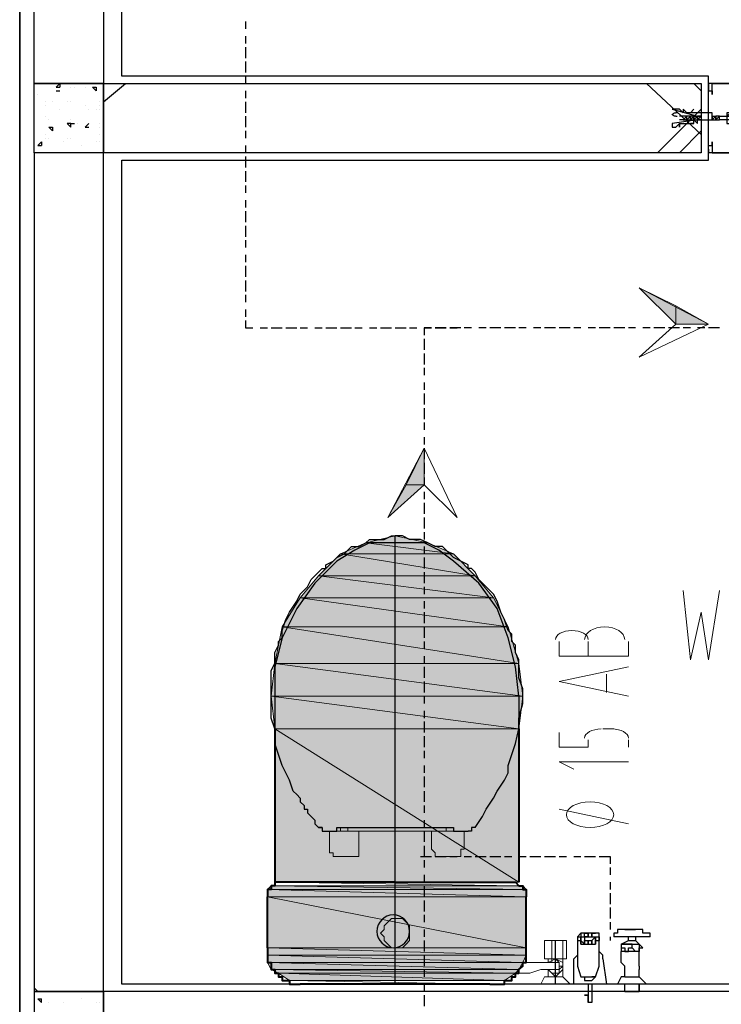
# Model space of a CAD drawing. Header units: millimetres. Extents: x 0 to 420, y 0 to 297.
# Tile 40 of 88: x 169 to 177, y 162 to 173. Entities that reach past the tile are written whole.
import ezdxf

# ---------------------------------------------------------------- set-up
doc = ezdxf.new("R2010")
doc.units = ezdxf.units.MM
doc.layers.add('FILL_000000', color=7, linetype='Continuous')
doc.layers.add('LINE_000000', color=7, linetype='Continuous')
doc.layers.add('FILL_FFFFFF', color=7, linetype='Continuous', true_color=0xffffff)
doc.layers.add('LINE_FFFFFF', color=7, linetype='Continuous', true_color=0xffffff)

msp = doc.modelspace()

# ---------------------------------------------------------------- hatches: boundary and pattern name
at = {"layer": 'FILL_000000'}
h = msp.add_hatch(color=7, dxfattribs=at)
h.dxf.hatch_style = 1
h.paths.add_polyline_path([(176.234, 169.418), (176.234, 169.63), (175.81, 169.841), (176.234, 169.418)])
h = msp.add_hatch(color=7, dxfattribs=at)
h.dxf.hatch_style = 1
h.paths.add_polyline_path([(176.615, 169.418), (176.234, 169.418), (176.234, 169.63), (176.615, 169.418)])
h = msp.add_hatch(color=7, dxfattribs=at)
h.dxf.hatch_style = 1
h.paths.add_polyline_path([(173.313, 167.979), (173.313, 167.555), (173.101, 167.555), (173.313, 167.979)])
h = msp.add_hatch(color=7, dxfattribs=at)
h.dxf.hatch_style = 1
h.paths.add_polyline_path([(173.313, 167.555), (173.101, 167.555), (172.889, 167.174), (173.313, 167.555)])
at = {"layer": 'FILL_FFFFFF'}
h = msp.add_hatch(color=7, dxfattribs=at)
h.dxf.hatch_style = 1
h.paths.add_polyline_path([(172.635, 166.878), (173.651, 166.751), (172.339, 166.751), (172.635, 166.878)])
h = msp.add_hatch(color=7, dxfattribs=at)
h.dxf.hatch_style = 1
h.paths.add_polyline_path([(172.974, 166.963), (173.355, 166.878), (172.635, 166.878), (172.974, 166.963)])
h = msp.add_hatch(color=7, dxfattribs=at)
h.dxf.hatch_style = 1
h.paths.add_polyline_path([(173.355, 166.878), (172.635, 166.878), (173.651, 166.751), (173.355, 166.878)])
h = msp.add_hatch(color=7, dxfattribs=at)
h.dxf.hatch_style = 1
h.paths.add_polyline_path([(172.339, 166.751), (173.905, 166.497), (172.085, 166.497), (172.339, 166.751)])
h = msp.add_hatch(color=7, dxfattribs=at)
h.dxf.hatch_style = 1
h.paths.add_polyline_path([(173.651, 166.751), (172.339, 166.751), (173.905, 166.497), (173.651, 166.751)])
h = msp.add_hatch(color=7, dxfattribs=at)
h.dxf.hatch_style = 1
h.paths.add_polyline_path([(172.085, 166.497), (174.117, 166.243), (171.873, 166.243), (172.085, 166.497)])
h = msp.add_hatch(color=7, dxfattribs=at)
h.dxf.hatch_style = 1
h.paths.add_polyline_path([(173.905, 166.497), (172.085, 166.497), (174.117, 166.243), (173.905, 166.497)])
h = msp.add_hatch(color=7, dxfattribs=at)
h.dxf.hatch_style = 1
h.paths.add_polyline_path([(171.873, 166.243), (174.286, 165.904), (171.662, 165.904), (171.873, 166.243)])
h = msp.add_hatch(color=7, dxfattribs=at)
h.dxf.hatch_style = 1
h.paths.add_polyline_path([(174.117, 166.243), (171.873, 166.243), (174.286, 165.904), (174.117, 166.243)])
h = msp.add_hatch(color=7, dxfattribs=at)
h.dxf.hatch_style = 1
h.paths.add_polyline_path([(171.662, 165.904), (174.413, 165.481), (171.577, 165.481), (171.662, 165.904)])
h = msp.add_hatch(color=7, dxfattribs=at)
h.dxf.hatch_style = 1
h.paths.add_polyline_path([(174.286, 165.904), (171.662, 165.904), (174.413, 165.481), (174.286, 165.904)])
h = msp.add_hatch(color=7, dxfattribs=at)
h.dxf.hatch_style = 1
h.paths.add_polyline_path([(171.577, 165.481), (174.456, 165.1), (171.535, 165.1), (171.577, 165.481)])
h = msp.add_hatch(color=7, dxfattribs=at)
h.dxf.hatch_style = 1
h.paths.add_polyline_path([(174.413, 165.481), (171.577, 165.481), (174.456, 165.1), (174.413, 165.481)])
h = msp.add_hatch(color=7, dxfattribs=at)
h.dxf.hatch_style = 1
h.paths.add_polyline_path([(174.456, 165.1), (171.535, 165.1), (174.413, 164.719), (174.456, 165.1)])
h = msp.add_hatch(color=7, dxfattribs=at)
h.dxf.hatch_style = 1
h.paths.add_polyline_path([(171.535, 165.1), (174.413, 164.719), (171.577, 164.719), (171.535, 165.1)])
h = msp.add_hatch(color=7, dxfattribs=at)
h.dxf.hatch_style = 1
h.paths.add_polyline_path([(174.413, 164.719), (171.577, 164.719), (174.413, 162.941), (174.413, 164.719)])
h = msp.add_hatch(color=7, dxfattribs=at)
h.dxf.hatch_style = 1
h.paths.add_polyline_path([(171.577, 164.719), (174.413, 162.941), (171.577, 162.941), (171.577, 164.719)])
h = msp.add_hatch(color=7, dxfattribs=at)
h.dxf.hatch_style = 1
h.paths.add_polyline_path([(171.492, 162.856), (174.498, 162.856), (171.535, 162.899), (171.492, 162.856)])
h = msp.add_hatch(color=7, dxfattribs=at)
h.dxf.hatch_style = 1
h.paths.add_polyline_path([(174.498, 162.856), (171.535, 162.899), (174.456, 162.899), (174.498, 162.856)])
h = msp.add_hatch(color=7, dxfattribs=at)
h.dxf.hatch_style = 1
h.paths.add_polyline_path([(171.492, 162.772), (174.498, 162.772), (171.492, 162.856), (171.492, 162.772)])
h = msp.add_hatch(color=7, dxfattribs=at)
h.dxf.hatch_style = 1
h.paths.add_polyline_path([(174.498, 162.772), (171.492, 162.856), (174.498, 162.856), (174.498, 162.772)])
h = msp.add_hatch(color=7, dxfattribs=at)
h.dxf.hatch_style = 1
h.paths.add_polyline_path([(171.492, 162.179), (174.498, 162.179), (171.492, 162.772), (171.492, 162.179)])
h = msp.add_hatch(color=7, dxfattribs=at)
h.dxf.hatch_style = 1
h.paths.add_polyline_path([(174.498, 162.179), (171.492, 162.772), (174.498, 162.772), (174.498, 162.179)])
h = msp.add_hatch(color=7, dxfattribs=at)
h.dxf.hatch_style = 1
h.paths.add_polyline_path([(171.492, 162.094), (174.498, 162.094), (171.492, 162.179), (171.492, 162.094)])
h = msp.add_hatch(color=7, dxfattribs=at)
h.dxf.hatch_style = 1
h.paths.add_polyline_path([(174.498, 162.094), (171.492, 162.179), (174.498, 162.179), (174.498, 162.094)])
h = msp.add_hatch(color=7, dxfattribs=at)
h.dxf.hatch_style = 1
h.paths.add_polyline_path([(171.492, 162.01), (174.456, 162.01), (171.492, 162.094), (171.492, 162.01)])
h = msp.add_hatch(color=7, dxfattribs=at)
h.dxf.hatch_style = 1
h.paths.add_polyline_path([(174.456, 162.01), (171.492, 162.094), (174.498, 162.094), (174.456, 162.01)])
h = msp.add_hatch(color=7, dxfattribs=at)
h.dxf.hatch_style = 1
h.paths.add_polyline_path([(171.535, 161.925), (174.413, 161.925), (171.492, 162.01), (171.535, 161.925)])
h = msp.add_hatch(color=7, dxfattribs=at)
h.dxf.hatch_style = 1
h.paths.add_polyline_path([(174.413, 161.925), (171.492, 162.01), (174.456, 162.01), (174.413, 161.925)])
h = msp.add_hatch(color=7, dxfattribs=at)
h.dxf.hatch_style = 1
h.paths.add_polyline_path([(171.619, 161.883), (174.371, 161.883), (171.535, 161.925), (171.619, 161.883)])
h = msp.add_hatch(color=7, dxfattribs=at)
h.dxf.hatch_style = 1
h.paths.add_polyline_path([(174.371, 161.883), (171.535, 161.925), (174.413, 161.925), (174.371, 161.883)])
h = msp.add_hatch(color=7, dxfattribs=at)
h.dxf.hatch_style = 1
h.paths.add_polyline_path([(171.746, 161.798), (174.244, 161.798), (171.619, 161.883), (171.746, 161.798)])
h = msp.add_hatch(color=7, dxfattribs=at)
h.dxf.hatch_style = 1
h.paths.add_polyline_path([(174.244, 161.798), (171.619, 161.883), (174.371, 161.883), (174.244, 161.798)])

# ---------------------------------------------------------------- linework, layer by layer
at = {"layer": 'LINE_000000', "lineweight": 25}
for p, q in [((168.614, 226.568), (168.614, 73.702)), ((168.614, 105.325), (168.614, 190.034)), ((168.783, 172.212), (168.783, 182.033)), ((171.238, 172.932), (171.238, 172.847)), ((171.238, 172.762), (171.238, 172.678)), ((171.238, 172.635), (171.238, 172.508)), ((171.238, 172.466), (171.238, 172.339)), ((171.238, 172.297), (171.238, 172.212)), ((176.615, 172.254), (176.615, 172.254)), ((169.037, 172.17), (169.079, 172.212)), ((169.037, 172.17), (169.079, 172.17)), ((169.079, 172.212), (169.079, 172.17)), ((169.206, 172.17), (169.206, 172.17)), ((169.249, 172.17), (169.249, 172.17)), ((169.376, 172.17), (169.376, 172.17)), ((169.46, 172.17), (169.503, 172.127)), ((169.46, 172.17), (169.503, 172.17)), ((169.503, 172.17), (169.503, 172.127)), ((169.587, 172), (169.841, 172.212)), ((169.587, 172.212), (169.587, 172.212)), ((176.53, 171.619), (175.895, 172.212)), ((176.53, 172.127), (176.445, 172.212)), ((176.615, 172.212), (176.615, 172.212)), ((168.825, 172.085), (168.825, 172.085)), ((169.037, 172.127), (169.079, 172.127)), ((169.037, 172.127), (169.079, 172.127)), ((169.079, 172.127), (169.079, 172.127)), ((169.503, 172.127), (169.503, 172.127)), ((171.238, 172.127), (171.238, 172.043)), ((168.91, 172), (168.91, 172)), ((168.91, 171.958), (168.91, 171.958)), ((168.995, 172), (168.995, 172)), ((169.079, 171.916), (169.079, 171.916)), ((169.164, 172), (169.164, 172)), ((169.206, 172), (169.206, 172)), ((169.206, 172), (169.206, 172)), ((169.376, 171.958), (169.376, 171.958)), ((169.418, 171.916), (169.418, 171.916)), ((169.503, 171.916), (169.503, 171.916)), ((169.545, 172), (169.545, 172)), ((169.545, 171.958), (169.545, 171.958)), ((169.545, 171.916), (169.545, 171.916)), ((169.587, 172), (169.587, 171.958)), ((169.587, 172), (169.587, 172)), ((171.238, 172), (171.238, 171.873)), ((176.022, 171.408), (176.53, 171.916)), ((168.91, 171.831), (168.91, 171.831)), ((171.238, 171.831), (171.238, 171.704)), ((176.361, 171.831), (176.276, 171.831)), ((176.361, 171.789), (176.361, 171.831)), ((176.361, 171.831), (176.361, 171.831)), ((176.361, 171.831), (176.361, 171.831)), ((176.361, 171.831), (176.361, 171.831)), ((176.403, 171.831), (176.361, 171.831)), ((176.403, 171.831), (176.403, 171.831)), ((176.445, 171.831), (176.403, 171.831)), ((176.445, 171.831), (176.445, 171.831)), ((176.488, 171.831), (176.488, 171.831)), ((176.53, 171.831), (176.488, 171.831)), ((176.53, 171.831), (176.53, 171.831)), ((176.53, 171.831), (176.53, 171.831)), ((176.657, 171.831), (176.657, 171.831)), ((176.657, 171.789), (176.657, 171.831)), ((176.657, 171.831), (176.657, 171.831)), ((176.657, 171.831), (176.657, 171.831)), ((176.699, 171.831), (176.699, 171.831)), ((176.742, 171.831), (176.699, 171.831)), ((176.742, 171.831), (176.742, 171.831)), ((176.742, 171.831), (176.742, 171.831)), ((168.952, 171.789), (168.952, 171.789)), ((168.952, 171.789), (168.952, 171.789)), ((168.952, 171.704), (168.995, 171.662)), ((168.952, 171.704), (168.995, 171.704)), ((168.995, 171.704), (168.995, 171.662)), ((169.164, 171.746), (169.164, 171.746)), ((169.206, 171.789), (169.206, 171.789)), ((169.206, 171.746), (169.249, 171.746)), ((169.206, 171.746), (169.249, 171.746)), ((169.249, 171.746), (169.249, 171.746)), ((169.291, 171.746), (169.291, 171.746)), ((169.376, 171.704), (169.418, 171.746)), ((169.376, 171.704), (169.418, 171.704)), ((169.418, 171.704), (169.418, 171.704)), ((169.545, 171.746), (169.545, 171.746)), ((169.545, 171.704), (169.545, 171.704)), ((176.318, 171.789), (176.276, 171.789)), ((176.318, 171.789), (176.318, 171.789)), ((176.318, 171.789), (176.361, 171.789)), ((176.361, 171.789), (176.361, 171.789)), ((176.361, 171.789), (176.361, 171.789)), ((176.361, 171.789), (176.361, 171.789)), ((176.361, 171.789), (176.403, 171.789)), ((176.403, 171.789), (176.403, 171.789)), ((176.403, 171.789), (176.403, 171.789)), ((176.403, 171.789), (176.445, 171.789)), ((176.403, 171.789), (176.403, 171.789)), ((176.445, 171.789), (176.445, 171.789)), ((176.445, 171.789), (176.445, 171.789)), ((176.488, 171.789), (176.488, 171.789)), ((176.488, 171.789), (176.53, 171.789)), ((176.53, 171.789), (176.53, 171.789)), ((176.53, 171.789), (176.53, 171.789)), ((176.657, 171.789), (176.657, 171.789)), ((176.657, 171.789), (176.657, 171.789)), ((176.657, 171.789), (176.699, 171.789)), ((176.699, 171.789), (176.699, 171.789)), ((176.742, 171.789), (176.742, 171.789)), ((168.91, 171.619), (168.91, 171.619)), ((168.91, 171.577), (168.91, 171.577)), ((168.952, 171.577), (168.952, 171.577)), ((169.164, 171.577), (169.164, 171.577)), ((169.206, 171.577), (169.206, 171.577)), ((169.206, 171.577), (169.206, 171.577)), ((169.545, 171.619), (169.545, 171.619)), ((171.238, 171.662), (171.238, 171.577)), ((176.276, 171.408), (176.53, 171.662)), ((168.825, 171.492), (168.868, 171.535)), ((168.825, 171.492), (168.868, 171.492)), ((168.868, 171.535), (168.868, 171.492)), ((169.122, 171.535), (169.122, 171.535)), ((169.333, 171.492), (169.333, 171.492)), ((169.503, 171.535), (169.503, 171.535)), ((169.545, 171.535), (169.545, 171.535)), ((171.238, 171.492), (171.238, 171.408)), ((176.615, 171.45), (176.615, 171.45)), ((176.615, 171.45), (176.615, 171.45)), ((169.587, 171.408), (169.587, 171.408)), ((171.238, 171.365), (171.238, 171.238)), ((176.615, 171.408), (176.615, 171.408)), ((176.615, 171.365), (176.615, 171.365)), ((171.238, 171.196), (171.238, 171.069)), ((171.238, 171.027), (171.238, 170.942)), ((171.238, 170.857), (171.238, 170.773)), ((171.238, 170.73), (171.238, 170.603)), ((171.238, 170.561), (171.238, 170.434)), ((171.238, 170.392), (171.238, 170.307)), ((171.238, 170.222), (171.238, 170.138)), ((171.238, 170.095), (171.238, 169.968)), ((171.238, 169.926), (171.238, 169.799)), ((171.238, 169.757), (171.238, 169.672)), ((171.238, 169.587), (171.238, 169.503)), ((171.238, 169.46), (171.238, 169.376)), ((171.238, 169.376), (171.323, 169.376)), ((171.408, 169.376), (171.492, 169.376)), ((171.535, 169.376), (171.662, 169.376)), ((171.704, 169.376), (171.831, 169.376)), ((171.873, 169.376), (171.958, 169.376)), ((172.043, 169.376), (172.127, 169.376)), ((172.17, 169.376), (172.297, 169.376)), ((172.339, 169.376), (172.466, 169.376)), ((172.508, 169.376), (172.593, 169.376)), ((172.678, 169.376), (172.762, 169.376)), ((172.805, 169.376), (172.932, 169.376)), ((172.974, 169.376), (173.101, 169.376)), ((173.143, 169.376), (173.228, 169.376)), ((173.313, 169.376), (173.397, 169.376)), ((173.567, 169.376), (173.44, 169.376)), ((173.44, 169.376), (173.567, 169.376)), ((173.736, 169.376), (173.609, 169.376)), ((173.609, 169.376), (173.694, 169.376)), ((173.863, 169.376), (173.778, 169.376)), ((174.032, 169.376), (173.948, 169.376)), ((174.202, 169.376), (174.075, 169.376)), ((174.371, 169.376), (174.244, 169.376)), ((174.498, 169.376), (174.413, 169.376)), ((174.667, 169.376), (174.583, 169.376)), ((174.837, 169.376), (174.71, 169.376)), ((175.006, 169.376), (174.879, 169.376)), ((175.133, 169.376), (175.048, 169.376)), ((175.302, 169.376), (175.218, 169.376)), ((175.472, 169.376), (175.345, 169.376)), ((175.641, 169.376), (175.514, 169.376)), ((175.768, 169.376), (175.683, 169.376)), ((175.937, 169.376), (175.853, 169.376)), ((176.107, 169.376), (175.98, 169.376)), ((176.276, 169.376), (176.149, 169.376)), ((176.403, 169.376), (176.318, 169.376)), ((176.572, 169.376), (176.488, 169.376)), ((176.742, 169.376), (176.615, 169.376)), ((173.313, 169.249), (173.313, 169.122)), ((173.313, 169.079), (173.313, 168.952)), ((173.313, 168.91), (173.313, 168.825)), ((173.313, 168.741), (173.313, 168.656)), ((173.313, 168.614), (173.313, 168.487)), ((173.313, 168.444), (173.313, 168.317)), ((173.313, 168.275), (173.313, 168.19)), ((173.313, 168.106), (173.313, 168.021)), ((173.313, 167.979), (173.313, 167.852)), ((173.313, 167.809), (173.313, 167.682)), ((173.313, 167.64), (173.313, 167.555)), ((173.313, 167.471), (173.313, 167.386)), ((173.313, 167.344), (173.313, 167.217)), ((173.313, 167.174), (173.313, 167.047)), ((173.313, 167.005), (173.313, 166.92)), ((172.974, 161.756), (172.974, 166.963)), ((173.313, 166.836), (173.313, 166.751)), ((173.313, 166.709), (173.313, 166.582)), ((173.313, 166.539), (173.313, 166.412)), ((173.313, 166.37), (173.313, 166.285)), ((173.313, 166.201), (173.313, 166.116)), ((173.313, 166.074), (173.313, 165.947)), ((173.313, 165.904), (173.313, 165.777)), ((173.313, 165.735), (173.313, 165.65)), ((173.313, 165.566), (173.313, 165.481)), ((173.313, 165.439), (173.313, 165.312)), ((174.413, 165.1), (174.371, 165.439)), ((173.313, 165.269), (173.313, 165.142)), ((173.313, 165.1), (173.313, 165.015)), ((174.413, 165.1), (174.413, 164.719)), ((173.313, 164.931), (173.313, 164.846)), ((173.313, 164.804), (173.313, 164.677)), ((173.313, 164.634), (173.313, 164.507)), ((173.313, 164.465), (173.313, 164.38)), ((173.313, 164.296), (173.313, 164.211)), ((173.313, 164.169), (173.313, 164.042)), ((173.313, 163.999), (173.313, 163.872)), ((173.313, 163.83), (173.313, 163.745)), ((172.127, 163.576), (172.085, 163.576)), ((172.085, 163.576), (172.085, 163.576)), ((173.313, 163.661), (173.313, 163.576)), ((173.651, 163.576), (173.651, 163.534)), ((173.863, 163.576), (173.863, 163.576)), ((173.905, 163.576), (173.863, 163.576)), ((173.863, 163.576), (173.863, 163.576)), ((172.127, 163.534), (172.17, 163.534)), ((172.17, 163.534), (172.297, 163.534)), ((173.313, 163.534), (173.313, 163.407)), ((173.651, 163.534), (173.821, 163.534)), ((173.651, 163.534), (173.651, 163.534)), ((173.821, 163.534), (173.821, 163.534)), ((173.313, 163.364), (173.313, 163.237)), ((173.27, 163.237), (173.397, 163.237)), ((173.44, 163.237), (173.567, 163.237)), ((173.609, 163.237), (173.694, 163.237)), ((173.778, 163.237), (173.863, 163.237)), ((173.905, 163.237), (174.032, 163.237)), ((174.075, 163.237), (174.202, 163.237)), ((174.244, 163.237), (174.329, 163.237)), ((174.413, 163.237), (174.498, 163.237)), ((174.54, 163.237), (174.667, 163.237)), ((174.71, 163.237), (174.837, 163.237)), ((174.879, 163.237), (174.964, 163.237)), ((175.048, 163.237), (175.133, 163.237)), ((175.175, 163.237), (175.302, 163.237)), ((173.313, 163.195), (173.313, 163.11)), ((175.472, 163.11), (175.472, 163.026)), ((173.313, 163.026), (173.313, 162.941)), ((173.313, 162.899), (173.313, 162.772)), ((175.472, 162.941), (175.472, 162.856)), ((175.472, 162.814), (175.472, 162.687)), ((173.313, 162.729), (173.313, 162.602)), ((173.313, 162.56), (173.313, 162.475)), ((175.472, 162.645), (175.472, 162.518)), ((175.472, 162.475), (175.472, 162.391)), ((173.313, 162.391), (173.313, 162.306)), ((175.133, 162.348), (175.091, 162.306)), ((175.091, 162.306), (175.091, 162.306)), ((175.091, 162.306), (175.091, 162.306)), ((175.091, 162.306), (175.091, 162.306)), ((175.091, 162.306), (175.091, 162.264)), ((175.091, 162.306), (175.091, 162.264)), ((175.133, 162.348), (175.133, 162.348)), ((175.133, 162.348), (175.133, 162.348)), ((175.175, 162.348), (175.133, 162.348)), ((175.175, 162.348), (175.175, 162.348)), ((175.175, 162.348), (175.218, 162.348)), ((175.175, 162.348), (175.175, 162.348)), ((175.175, 162.348), (175.218, 162.348)), ((175.218, 162.348), (175.175, 162.348)), ((175.175, 162.348), (175.175, 162.348)), ((175.175, 162.348), (175.218, 162.348)), ((175.218, 162.348), (175.175, 162.348)), ((175.175, 162.348), (175.175, 162.348)), ((175.218, 162.348), (175.218, 162.348)), ((175.218, 162.348), (175.218, 162.348)), ((175.218, 162.348), (175.218, 162.348)), ((175.218, 162.348), (175.218, 162.348)), ((175.26, 162.348), (175.26, 162.348)), ((175.26, 162.348), (175.26, 162.348)), ((175.302, 162.348), (175.26, 162.348)), ((175.26, 162.348), (175.26, 162.348)), ((175.26, 162.348), (175.302, 162.348)), ((175.26, 162.348), (175.26, 162.348)), ((175.302, 162.348), (175.302, 162.348)), ((175.345, 162.306), (175.345, 162.348)), ((175.345, 162.306), (175.345, 162.306)), ((175.345, 162.306), (175.345, 162.306)), ((175.345, 162.306), (175.345, 162.264)), ((175.472, 162.306), (175.472, 162.264)), ((175.514, 162.348), (175.514, 162.348)), ((175.514, 162.348), (175.514, 162.306)), ((175.937, 162.306), (175.514, 162.306)), ((175.514, 162.306), (175.514, 162.306)), ((175.641, 162.391), (175.641, 162.391)), ((175.641, 162.391), (175.726, 162.391)), ((175.726, 162.391), (175.641, 162.391)), ((175.641, 162.391), (175.641, 162.391)), ((175.641, 162.391), (175.641, 162.391)), ((175.768, 162.391), (175.641, 162.391)), ((175.768, 162.391), (175.641, 162.391)), ((175.641, 162.391), (175.641, 162.391)), ((175.683, 162.391), (175.683, 162.391)), ((175.683, 162.264), (175.683, 162.306)), ((175.726, 162.391), (175.768, 162.391)), ((175.768, 162.391), (175.726, 162.391)), ((175.726, 162.391), (175.726, 162.391)), ((175.726, 162.391), (175.726, 162.391)), ((175.726, 162.391), (175.726, 162.391)), ((175.768, 162.391), (175.768, 162.391)), ((175.768, 162.391), (175.768, 162.391)), ((175.768, 162.391), (175.768, 162.391)), ((175.768, 162.391), (175.768, 162.391)), ((175.768, 162.306), (175.768, 162.264)), ((175.895, 162.348), (175.895, 162.348)), ((175.937, 162.306), (175.937, 162.306)), ((175.937, 162.306), (175.937, 162.306)), ((173.313, 162.264), (173.313, 162.137)), ((174.837, 161.756), (174.837, 162.264)), ((175.091, 162.264), (175.091, 162.264)), ((175.091, 162.264), (175.091, 162.264)), ((175.091, 162.264), (175.091, 162.264)), ((175.345, 162.264), (175.345, 162.264)), ((175.599, 162.221), (175.81, 162.221)), ((175.599, 162.221), (175.599, 162.221)), ((175.641, 162.221), (175.641, 162.221)), ((175.81, 162.221), (175.81, 162.221)), ((173.313, 162.094), (173.313, 161.967)), ((175.599, 162.179), (175.599, 162.179)), ((175.599, 162.137), (175.599, 162.137)), ((175.599, 162.094), (175.599, 162.137)), ((175.81, 162.137), (175.599, 162.137)), ((175.599, 162.094), (175.599, 162.094)), ((175.726, 162.179), (175.726, 162.179)), ((175.768, 162.137), (175.768, 162.137)), ((175.81, 162.179), (175.81, 162.179)), ((175.81, 162.094), (175.81, 162.137)), ((175.81, 162.094), (175.81, 162.094)), ((175.387, 162.052), (175.387, 162.052)), ((175.81, 161.967), (175.81, 161.967)), ((175.81, 161.967), (175.81, 161.925)), ((175.81, 161.967), (175.81, 161.967)), ((173.313, 161.925), (173.313, 161.84)), ((175.641, 161.925), (175.641, 161.925)), ((175.641, 161.84), (175.641, 161.925)), ((175.81, 161.84), (175.81, 161.925)), ((173.313, 161.756), (173.313, 161.671)), ((175.133, 161.84), (175.133, 161.84)), ((175.175, 161.84), (175.175, 161.84)), ((175.175, 161.84), (175.175, 161.84)), ((175.175, 161.84), (175.175, 161.798)), ((175.175, 161.84), (175.175, 161.84)), ((175.302, 161.84), (175.26, 161.84)), ((175.26, 161.756), (175.26, 161.629)), ((175.302, 161.84), (175.302, 161.84)), ((175.302, 161.84), (175.302, 161.84)), ((175.556, 161.756), (175.514, 161.756)), ((175.895, 161.756), (175.514, 161.756)), ((175.895, 161.756), (175.514, 161.756)), ((175.514, 161.756), (175.514, 161.756)), ((175.599, 161.84), (175.556, 161.756)), ((175.641, 161.84), (175.599, 161.84)), ((175.641, 161.671), (175.641, 161.756)), ((175.81, 161.84), (175.81, 161.84)), ((175.81, 161.671), (175.81, 161.756)), ((175.81, 161.756), (175.81, 161.671)), ((175.895, 161.756), (175.895, 161.756)), ((175.895, 161.756), (175.895, 161.756)), ((168.825, 161.671), (168.783, 161.713)), ((173.313, 161.629), (173.313, 161.502)), ((175.175, 161.629), (175.218, 161.629)), ((175.218, 161.544), (175.218, 161.629)), ((175.218, 161.629), (175.218, 161.629)), ((175.218, 161.544), (175.218, 161.629)), ((175.218, 161.629), (175.218, 161.629)), ((175.218, 161.629), (175.218, 161.629)), ((175.218, 161.629), (175.218, 161.629)), ((175.218, 161.629), (175.218, 161.586)), ((175.26, 161.629), (175.26, 161.629)), ((175.26, 161.629), (175.26, 161.586)), ((175.641, 161.671), (175.81, 161.671)), ((175.641, 161.671), (175.641, 161.671)), ((175.81, 161.671), (175.81, 161.671)), ((168.825, 161.586), (168.868, 161.586)), ((168.825, 161.586), (168.868, 161.544)), ((168.868, 161.544), (168.868, 161.586)), ((168.952, 161.544), (168.952, 161.544)), ((169.122, 161.544), (169.122, 161.544)), ((169.333, 161.586), (169.333, 161.586)), ((169.503, 161.544), (169.503, 161.544)), ((169.545, 161.544), (169.545, 161.544)), ((175.218, 161.586), (175.218, 161.586)), ((175.218, 161.586), (175.218, 161.586)), ((175.218, 161.586), (175.218, 161.544)), ((175.218, 161.544), (175.218, 161.544)), ((175.218, 161.544), (175.218, 161.544)), ((175.26, 161.544), (175.218, 161.544)), ((175.218, 161.544), (175.218, 161.544)), ((175.218, 161.544), (175.218, 161.544)), ((175.26, 161.586), (175.26, 161.586)), ((175.26, 161.586), (175.26, 161.544)), ((175.26, 161.544), (175.26, 161.544))]:
    msp.add_line(p, q, dxfattribs=at)
at = {"layer": 'LINE_000000', "lineweight": 0}
msp.add_line((176.615, 171.831), (176.615, 171.831), dxfattribs=at)
at = {"layer": 'LINE_000000', "lineweight": 13}
for p, q in [((172.974, 166.963), (172.974, 166.963)), ((175.218, 165.735), (175.218, 165.566)), ((175.683, 165.566), (175.683, 165.735)), ((175.429, 165.354), (175.429, 165.142)), ((175.514, 164.719), (175.387, 164.719)), ((175.683, 164.507), (175.683, 164.592)), ((175.683, 163.618), (174.879, 163.788)), ((172.339, 163.576), (172.339, 163.534)), ((172.424, 163.534), (172.424, 163.576)), ((172.424, 163.576), (172.424, 163.534)), ((173.567, 163.576), (173.567, 163.534)), ((173.567, 163.534), (173.567, 163.576)), ((173.651, 163.576), (173.651, 163.576)), ((172.212, 163.322), (172.212, 163.534)), ((172.339, 163.534), (172.297, 163.534)), ((172.339, 163.534), (172.424, 163.534)), ((173.524, 163.534), (172.424, 163.534)), ((172.424, 163.534), (172.424, 163.534)), ((172.424, 163.534), (172.424, 163.534)), ((172.551, 163.534), (172.551, 163.534)), ((172.551, 163.534), (172.551, 163.322)), ((172.593, 163.534), (173.355, 163.534)), ((173.524, 163.534), (173.567, 163.534)), ((173.567, 163.534), (173.524, 163.534)), ((173.524, 163.534), (173.524, 163.534)), ((173.567, 163.534), (173.567, 163.534)), ((173.567, 163.534), (173.609, 163.534)), ((173.567, 163.534), (173.567, 163.534)), ((173.651, 163.534), (173.651, 163.534)), ((173.778, 163.534), (173.778, 163.534)), ((172.339, 163.237), (172.339, 163.237)), ((172.339, 163.237), (172.339, 163.237)), ((173.482, 163.237), (173.524, 163.237)), ((173.524, 163.237), (173.524, 163.237)), ((174.837, 162.052), (174.837, 162.264)), ((174.964, 162.052), (174.71, 162.052)), ((174.752, 162.052), (174.752, 162.01)), ((174.794, 162.052), (174.794, 162.052)), ((174.794, 162.052), (174.837, 162.052)), ((174.837, 162.052), (174.837, 162.052)), ((174.921, 161.84), (174.921, 162.052)), ((174.456, 161.883), (174.413, 161.883)), ((174.752, 161.925), (174.752, 161.84)), ((174.625, 161.756), (174.625, 161.756)), ((174.667, 161.756), (174.625, 161.756)), ((175.006, 161.756), (174.625, 161.756)), ((174.71, 161.84), (174.667, 161.756)), ((174.752, 161.84), (174.71, 161.84)), ((174.752, 161.84), (174.752, 161.84)), ((174.921, 161.84), (174.752, 161.84)), ((175.006, 161.756), (174.921, 161.84)), ((174.921, 161.84), (174.921, 161.84)), ((174.921, 161.84), (174.921, 161.84)), ((175.006, 161.756), (175.006, 161.756)), ((175.006, 161.756), (175.006, 161.756))]:
    msp.add_line(p, q, dxfattribs=at)
at = {"layer": 'LINE_000000', "lineweight": 40}
for p, q in [((171.577, 164.719), (171.577, 162.941)), ((174.413, 164.719), (174.413, 162.941)), ((171.492, 162.179), (171.492, 162.772)), ((174.498, 162.179), (174.498, 162.772)), ((174.075, 161.756), (171.873, 161.756))]:
    msp.add_line(p, q, dxfattribs=at)
at = {"layer": 'LINE_000000', "lineweight": 5}
msp.add_line((177.715, 161.756), (172.127, 161.756), dxfattribs=at)
at = {"layer": 'LINE_000000', "lineweight": 25}
for points in [[(169.799, 171.323), (176.615, 171.323), (176.615, 172.297), (169.799, 172.297), (169.799, 192.024)], [(169.587, 182.033), (169.587, 172.212), (168.783, 172.212)], [(176.996, 172.212), (176.996, 171.873), (176.953, 171.873), (176.826, 171.873), (176.826, 171.831), (176.826, 171.746), (176.953, 171.746), (176.996, 171.746), (176.996, 171.408), (176.615, 171.408), (176.615, 171.492), (176.657, 171.492), (176.657, 171.535), (176.657, 171.492), (176.657, 171.408), (176.953, 171.408), (176.953, 171.577)], [(176.996, 172.212), (176.615, 172.212), (176.615, 172.127), (176.657, 172.127), (176.657, 172.085), (176.657, 172.127), (176.657, 172.212), (176.953, 172.212), (176.953, 172.043)], [(176.25, 171.873), (176.242, 171.873), (176.233, 171.871), (176.225, 171.869), (176.217, 171.866), (176.209, 171.863), (176.202, 171.859), (176.195, 171.854), (176.188, 171.849)], [(176.188, 171.855), (176.195, 171.85), (176.202, 171.845), (176.209, 171.841), (176.217, 171.838), (176.225, 171.835), (176.233, 171.833), (176.242, 171.832), (176.25, 171.831)], [(176.403, 171.831), (176.403, 171.789), (176.403, 171.831), (176.361, 171.789), (176.361, 171.831)], [(176.445, 171.789), (176.445, 171.831), (176.403, 171.789)], [(176.445, 171.831), (176.488, 171.831), (176.445, 171.789), (176.488, 171.831)], [(176.445, 171.831), (176.445, 171.789), (176.488, 171.789)], [(176.488, 171.789), (176.488, 171.831), (176.488, 171.789), (176.53, 171.831)], [(176.657, 171.831), (176.657, 171.789), (176.699, 171.831)], [(176.657, 171.831), (176.699, 171.831), (176.699, 171.789), (176.699, 171.831)], [(176.699, 171.789), (176.742, 171.789), (176.742, 171.831)], [(176.742, 171.831), (176.826, 171.831), (176.869, 171.873), (176.869, 171.831), (176.826, 171.831), (176.869, 171.831), (176.869, 171.789), (176.826, 171.789), (176.742, 171.789)], [(176.615, 171.45), (176.615, 171.408), (176.615, 171.45), (176.615, 171.408)], [(188.976, 171.323), (188.976, 161.756), (169.799, 161.756), (169.799, 171.323)], [(173.397, 169.376), (173.313, 169.376), (173.313, 169.291)], [(171.789, 163.999), (171.746, 164.126), (171.704, 164.211), (171.662, 164.296), (171.619, 164.423), (171.577, 164.55), (171.577, 164.719), (171.535, 164.846), (171.535, 165.015), (171.535, 165.185), (171.535, 165.312), (171.535, 165.396), (171.577, 165.481), (171.577, 165.523), (171.577, 165.608), (171.619, 165.693), (171.619, 165.735), (171.662, 165.777), (171.662, 165.82), (171.662, 165.862), (171.704, 165.989), (171.746, 166.074), (171.831, 166.201), (171.873, 166.285), (171.958, 166.37), (172, 166.455), (172.085, 166.539), (172.127, 166.582), (172.17, 166.582), (172.17, 166.624), (172.254, 166.666), (172.297, 166.709), (172.381, 166.751), (172.466, 166.836), (172.508, 166.836), (172.551, 166.836), (172.635, 166.878), (172.678, 166.92), (172.762, 166.92), (172.847, 166.92), (172.932, 166.963), (172.974, 166.963)], [(174.371, 165.439), (174.286, 165.777), (174.159, 166.116), (173.948, 166.412), (173.651, 166.666), (173.482, 166.793), (173.313, 166.878), (173.101, 166.878), (172.889, 166.878), (172.678, 166.878), (172.508, 166.793), (172.297, 166.666), (172.043, 166.412), (171.831, 166.116), (171.662, 165.777), (171.577, 165.439)], [(173.905, 163.576), (173.99, 163.703), (174.032, 163.788), (174.117, 163.915), (174.159, 163.999), (174.244, 164.126), (174.286, 164.211), (174.286, 164.296), (174.329, 164.423), (174.371, 164.55), (174.413, 164.719), (174.413, 164.846), (174.456, 165.015), (174.456, 165.185), (174.413, 165.312), (174.413, 165.396), (174.413, 165.481), (174.413, 165.523), (174.371, 165.608), (174.371, 165.693), (174.329, 165.735), (174.329, 165.777), (174.329, 165.82), (174.286, 165.862), (174.244, 165.989), (174.202, 166.074), (174.159, 166.201), (174.117, 166.285), (174.032, 166.37), (173.948, 166.455), (173.905, 166.539), (173.863, 166.582), (173.821, 166.582), (173.821, 166.624), (173.736, 166.666), (173.651, 166.709), (173.609, 166.751), (173.524, 166.836), (173.482, 166.836), (173.44, 166.836), (173.355, 166.878), (173.27, 166.92), (173.228, 166.92), (173.143, 166.92), (173.059, 166.963), (172.974, 166.963)], [(171.577, 165.439), (171.577, 165.1), (171.577, 164.719)], [(171.789, 163.999), (171.831, 163.957), (171.873, 163.915), (171.873, 163.872), (171.916, 163.83), (171.916, 163.788), (171.958, 163.788), (171.958, 163.745), (172, 163.703), (172.043, 163.661), (172.043, 163.618), (172.085, 163.576), (172.127, 163.576), (172.127, 163.534)], [(172.297, 163.576), (172.339, 163.576), (172.678, 163.576), (172.974, 163.576), (173.355, 163.576), (173.524, 163.576), (173.567, 163.576), (173.609, 163.576), (173.651, 163.576)], [(172.297, 163.534), (172.297, 163.534), (172.297, 163.576)], [(173.863, 163.576), (173.863, 163.576), (173.863, 163.534), (173.821, 163.534)], [(175.345, 163.237), (175.472, 163.237), (175.472, 163.153)], [(175.091, 162.306), (175.133, 162.306), (175.175, 162.306), (175.175, 162.264), (175.218, 162.264), (175.26, 162.264), (175.302, 162.306), (175.345, 162.306)], [(175.091, 162.306), (175.133, 162.306), (175.175, 162.306), (175.175, 162.264), (175.218, 162.264), (175.26, 162.264), (175.302, 162.306), (175.345, 162.306)], [(175.133, 162.348), (175.133, 162.306), (175.175, 162.306), (175.218, 162.306), (175.26, 162.306), (175.302, 162.306), (175.345, 162.306), (175.345, 162.348)], [(175.218, 162.348), (175.218, 162.306), (175.175, 162.306), (175.175, 162.348)], [(175.345, 162.348), (175.302, 162.348), (175.26, 162.348), (175.218, 162.348), (175.175, 162.348)], [(175.175, 162.306), (175.175, 162.221), (175.175, 162.264), (175.175, 162.221), (175.175, 162.264), (175.175, 162.221), (175.175, 162.264), (175.175, 162.221), (175.175, 162.264)], [(175.302, 162.221), (175.302, 162.264), (175.302, 162.306), (175.302, 162.264), (175.302, 162.306), (175.302, 162.221), (175.302, 162.306), (175.302, 162.221), (175.302, 162.264)], [(175.345, 162.264), (175.345, 162.306), (175.345, 162.264), (175.345, 162.306), (175.345, 162.264), (175.345, 162.306)], [(175.641, 162.391), (175.599, 162.391), (175.556, 162.391), (175.556, 162.348), (175.514, 162.348)], [(175.768, 162.391), (175.726, 162.391), (175.683, 162.391), (175.641, 162.391)], [(175.895, 162.348), (175.853, 162.348), (175.853, 162.391), (175.81, 162.391), (175.768, 162.391)], [(175.937, 162.306), (175.937, 162.348), (175.895, 162.348)], [(175.091, 162.264), (175.133, 162.264), (175.175, 162.221), (175.218, 162.221), (175.26, 162.221), (175.302, 162.221), (175.302, 162.264), (175.345, 162.264)], [(175.091, 162.264), (175.091, 162.179), (175.091, 162.052), (175.091, 161.967), (175.133, 161.84)], [(175.091, 162.264), (175.133, 162.264), (175.133, 162.221), (175.175, 162.221), (175.218, 162.221), (175.26, 162.221), (175.302, 162.221), (175.302, 162.264), (175.345, 162.264)], [(175.218, 162.221), (175.218, 162.264), (175.218, 162.221), (175.218, 162.264), (175.218, 162.221), (175.218, 162.264), (175.218, 162.221), (175.218, 162.264)], [(175.302, 161.84), (175.345, 161.967), (175.345, 162.052), (175.345, 162.179), (175.345, 162.264)], [(175.599, 162.221), (175.683, 162.264), (175.768, 162.264), (175.81, 162.221)], [(175.641, 162.221), (175.599, 162.221), (175.599, 162.179)], [(175.599, 162.221), (175.599, 162.179), (175.599, 162.137)], [(175.726, 162.179), (175.726, 162.221), (175.683, 162.221), (175.641, 162.221)], [(175.768, 162.137), (175.726, 162.179), (175.726, 162.221), (175.768, 162.221), (175.81, 162.221), (175.81, 162.179)], [(175.81, 162.137), (175.81, 162.179), (175.853, 162.179), (175.81, 162.221)], [(175.091, 162.137), (175.091, 162.094), (175.048, 162.052)], [(175.387, 162.052), (175.387, 162.094), (175.345, 162.137)], [(175.599, 162.179), (175.641, 162.179), (175.641, 162.137), (175.683, 162.137), (175.683, 162.179), (175.726, 162.179)], [(175.641, 161.925), (175.641, 161.967), (175.599, 162.01), (175.599, 162.052), (175.599, 162.094)], [(175.81, 162.179), (175.81, 162.137), (175.768, 162.137)], [(175.81, 161.967), (175.81, 162.01), (175.81, 162.052), (175.81, 162.094)], [(175.387, 162.052), (175.429, 161.756), (175.048, 161.756), (175.048, 162.052)], [(175.133, 161.84), (175.175, 161.84), (175.218, 161.84), (175.26, 161.84), (175.302, 161.84)], [(175.175, 161.798), (175.218, 161.798), (175.26, 161.798), (175.302, 161.84)], [(175.218, 161.756), (175.218, 161.629), (175.175, 161.629)], [(175.641, 161.84), (175.81, 161.84), (175.895, 161.756)], [(175.81, 161.671), (175.641, 161.671), (175.641, 161.756)]]:
    msp.add_lwpolyline(points, dxfattribs=at)
for points in [[(169.587, 171.408), (168.783, 171.408), (168.783, 172.212), (169.587, 172.212), (169.587, 171.408)], [(176.53, 172.212), (176.53, 171.408), (169.587, 171.408), (169.587, 172.212), (176.53, 172.212)], [(176.53, 171.789), (176.488, 171.789), (176.191, 171.746), (176.191, 171.704), (176.234, 171.704), (176.276, 171.746), (176.276, 171.704), (176.276, 171.746), (176.318, 171.746), (176.361, 171.746), (176.403, 171.746), (176.445, 171.746), (176.445, 171.789), (176.488, 171.746), (176.488, 171.789), (176.657, 171.789), (176.657, 171.873), (176.488, 171.873), (176.445, 171.873), (176.403, 171.873), (176.361, 171.873), (176.318, 171.916), (176.318, 171.873), (176.276, 171.916), (176.234, 171.916), (176.191, 171.916), (176.488, 171.831), (176.53, 171.831), (176.53, 171.789)], [(176.403, 171.873), (176.445, 171.916), (176.403, 171.873)], [(176.361, 171.831), (176.318, 171.789), (176.361, 171.831)], [(176.742, 171.831), (176.699, 171.789), (176.742, 171.831)], [(169.164, 171.746), (169.206, 171.704), (169.206, 171.746), (169.164, 171.746)], [(176.403, 171.746), (176.445, 171.746), (176.403, 171.746)], [(168.783, 161.671), (169.587, 161.671), (169.587, 171.408), (168.783, 171.408), (168.783, 161.671)], [(172.762, 162.369), (172.766, 162.331), (172.777, 162.295), (172.795, 162.263), (172.818, 162.235), (172.846, 162.212), (172.879, 162.194), (172.914, 162.183), (172.953, 162.179), (172.991, 162.183), (173.027, 162.194), (173.059, 162.212), (173.088, 162.235), (173.111, 162.263), (173.128, 162.295), (173.139, 162.331), (173.143, 162.369), (173.139, 162.408), (173.128, 162.444), (173.111, 162.476), (173.088, 162.504), (173.059, 162.527), (173.027, 162.545), (172.991, 162.556), (172.953, 162.56), (172.914, 162.556), (172.879, 162.545), (172.846, 162.527), (172.818, 162.504), (172.795, 162.476), (172.777, 162.444), (172.766, 162.408), (172.762, 162.369)], [(175.133, 162.221), (175.133, 162.306), (175.133, 162.221)], [(175.133, 162.264), (175.133, 162.306), (175.133, 162.264), (175.133, 162.306), (175.133, 162.264), (175.133, 162.306), (175.133, 162.264)], [(175.218, 162.306), (175.218, 162.348), (175.218, 162.306)], [(175.26, 162.348), (175.26, 162.306), (175.26, 162.348)], [(175.26, 162.221), (175.26, 162.264), (175.26, 162.221), (175.26, 162.264), (175.26, 162.221), (175.26, 162.264), (175.26, 162.221), (175.26, 162.264), (175.26, 162.221)], [(169.587, 161.671), (168.783, 161.671), (168.783, 160.867), (169.587, 160.867), (169.587, 161.671)], [(189.061, 160.867), (189.061, 161.671), (169.587, 161.671), (169.587, 160.867), (189.061, 160.867)]]:
    msp.add_lwpolyline(points, close=True, dxfattribs=at)
at = {"layer": 'LINE_000000', "lineweight": 0}
for points in [[(176.234, 169.418), (176.234, 169.63), (175.81, 169.841), (176.234, 169.418)], [(176.615, 169.418), (176.234, 169.418), (176.234, 169.63), (176.615, 169.418)], [(173.313, 167.979), (173.313, 167.555), (173.101, 167.555), (173.313, 167.979)], [(173.313, 167.555), (173.101, 167.555), (172.889, 167.174), (173.313, 167.555)]]:
    msp.add_lwpolyline(points, close=True, dxfattribs=at)
at = {"layer": 'LINE_000000', "lineweight": 13}
for points in [[(175.81, 169.037), (176.234, 169.418), (175.81, 169.841), (176.615, 169.418), (175.81, 169.037)], [(173.694, 167.174), (173.313, 167.555), (172.889, 167.174), (173.313, 167.979), (173.694, 167.174)], [(175.239, 163.872), (175.183, 163.869), (175.132, 163.861), (175.085, 163.847), (175.044, 163.829), (175.011, 163.807), (174.985, 163.782), (174.969, 163.754), (174.964, 163.724), (174.969, 163.694), (174.985, 163.666), (175.011, 163.641), (175.044, 163.619), (175.085, 163.601), (175.132, 163.588), (175.183, 163.579), (175.239, 163.576), (175.294, 163.579), (175.346, 163.588), (175.393, 163.601), (175.433, 163.619), (175.467, 163.641), (175.492, 163.666), (175.508, 163.694), (175.514, 163.724), (175.508, 163.754), (175.492, 163.782), (175.467, 163.807), (175.433, 163.829), (175.393, 163.847), (175.346, 163.861), (175.294, 163.869), (175.239, 163.872)], [(172.974, 162.518), (172.932, 162.518), (172.889, 162.475), (172.847, 162.433), (172.847, 162.391), (172.805, 162.348), (172.847, 162.306), (172.847, 162.264), (172.889, 162.221), (172.932, 162.179), (172.974, 162.179), (173.016, 162.179), (173.059, 162.179), (173.101, 162.221), (173.143, 162.264), (173.143, 162.306), (173.143, 162.348), (173.143, 162.391), (173.143, 162.433), (173.101, 162.475), (173.059, 162.518), (173.016, 162.518), (172.974, 162.518)]]:
    msp.add_lwpolyline(points, close=True, dxfattribs=at)
for points in [[(176.318, 166.328), (176.403, 165.523), (176.53, 166.074), (176.615, 165.523), (176.742, 166.328)], [(175.218, 165.756), (175.214, 165.777), (175.203, 165.797), (175.185, 165.815), (175.162, 165.831), (175.134, 165.844), (175.101, 165.854), (175.066, 165.86), (175.027, 165.862), (174.989, 165.86), (174.953, 165.854), (174.921, 165.844), (174.892, 165.831), (174.869, 165.815), (174.852, 165.797), (174.841, 165.777), (174.837, 165.756)], [(175.641, 165.756), (175.636, 165.786), (175.623, 165.814), (175.601, 165.839), (175.573, 165.861), (175.538, 165.879), (175.499, 165.893), (175.455, 165.901), (175.408, 165.904), (175.361, 165.901), (175.318, 165.893), (175.278, 165.879), (175.244, 165.861), (175.215, 165.839), (175.194, 165.814), (175.18, 165.786), (175.175, 165.756)], [(174.879, 165.735), (174.879, 165.566), (175.683, 165.566)], [(175.683, 165.1), (174.879, 165.269), (175.683, 165.439)], [(175.366, 164.719), (175.327, 164.717), (175.292, 164.711), (175.259, 164.701), (175.231, 164.688), (175.208, 164.672), (175.19, 164.654), (175.179, 164.634), (175.175, 164.613)], [(175.683, 164.613), (175.679, 164.634), (175.668, 164.654), (175.651, 164.672), (175.628, 164.688), (175.599, 164.701), (175.567, 164.711), (175.531, 164.717), (175.493, 164.719)], [(175.218, 164.592), (175.218, 164.507), (174.879, 164.507), (174.879, 164.677)], [(175.683, 164.338), (174.879, 164.338), (175.048, 164.253)], [(173.567, 163.576), (173.524, 163.576), (172.424, 163.576)], [(173.609, 163.534), (173.651, 163.534), (173.651, 163.576)], [(172.551, 163.491), (172.551, 163.534), (172.593, 163.534)], [(173.355, 163.534), (173.397, 163.534), (173.397, 163.491)], [(173.397, 163.491), (173.397, 163.322), (173.44, 163.28), (173.44, 163.237), (173.482, 163.237)], [(173.736, 163.534), (173.778, 163.534), (173.778, 163.322)], [(172.466, 163.237), (172.466, 163.237), (172.339, 163.237), (172.297, 163.237), (172.254, 163.237), (172.254, 163.28), (172.212, 163.28), (172.212, 163.322)], [(172.466, 163.237), (172.508, 163.237), (172.551, 163.237), (172.551, 163.28), (172.551, 163.322)], [(173.524, 163.237), (173.524, 163.237), (173.651, 163.237), (173.694, 163.237), (173.736, 163.237), (173.736, 163.28), (173.736, 163.322), (173.778, 163.322)], [(174.921, 162.264), (174.879, 162.264), (174.837, 162.264), (174.752, 162.264), (174.71, 162.264), (174.71, 162.052), (174.71, 162.264)], [(174.837, 162.264), (174.837, 162.264), (174.794, 162.264), (174.794, 162.052)], [(174.921, 162.264), (174.921, 162.264), (174.921, 162.052)], [(174.921, 162.264), (174.964, 162.264), (174.964, 162.052)], [(174.794, 162.01), (174.667, 162.01), (174.54, 162.01), (174.498, 162.01), (174.456, 162.01)], [(174.752, 161.925), (174.794, 161.883), (174.837, 161.883), (174.879, 161.883), (174.879, 161.925), (174.921, 161.967), (174.879, 161.967), (174.879, 162.01), (174.837, 162.052), (174.794, 162.052), (174.794, 162.01), (174.752, 162.01)], [(174.752, 162.01), (174.837, 162.052), (174.921, 162.01), (174.921, 161.925), (174.837, 161.84), (174.752, 161.925)], [(174.794, 161.925), (174.837, 161.925), (174.879, 161.925), (174.879, 161.967), (174.879, 162.01), (174.837, 162.01), (174.794, 162.01)], [(174.794, 161.925), (174.667, 161.925), (174.54, 161.883), (174.498, 161.883), (174.456, 161.883)]]:
    msp.add_lwpolyline(points, dxfattribs=at)
at = {"layer": 'LINE_000000', "lineweight": 40}
for points in [[(172.974, 162.941), (171.662, 162.941), (171.619, 162.941), (171.577, 162.941), (171.577, 162.899), (171.535, 162.899), (171.535, 162.856), (171.492, 162.856), (171.492, 162.814), (171.492, 162.772)], [(172.974, 162.941), (174.329, 162.941), (174.371, 162.941), (174.413, 162.899), (174.456, 162.899), (174.456, 162.856), (174.498, 162.856), (174.498, 162.814), (174.498, 162.772)], [(171.492, 162.179), (171.492, 162.137), (171.492, 162.094), (171.492, 162.052), (171.492, 162.01), (171.535, 162.01), (171.535, 161.967), (171.535, 161.925), (171.577, 161.925), (171.577, 161.883), (171.619, 161.883), (171.619, 161.84), (171.662, 161.84), (171.662, 161.798), (171.704, 161.798), (171.746, 161.798), (171.746, 161.756), (171.789, 161.756), (171.831, 161.756), (171.873, 161.756)], [(174.075, 161.756), (174.117, 161.756), (174.159, 161.756), (174.202, 161.756), (174.244, 161.756), (174.244, 161.798), (174.286, 161.798), (174.329, 161.798), (174.329, 161.84), (174.371, 161.84), (174.371, 161.883), (174.413, 161.883), (174.413, 161.925), (174.456, 161.967), (174.456, 162.01), (174.498, 162.01), (174.498, 162.052), (174.498, 162.094), (174.498, 162.137), (174.498, 162.179)]]:
    msp.add_lwpolyline(points, dxfattribs=at)
at = {"layer": 'LINE_FFFFFF', "lineweight": 0}
for p, q in [((174.456, 162.899), (171.535, 162.899)), ((174.413, 162.899), (171.577, 162.941))]:
    msp.add_line(p, q, dxfattribs=at)
for points in [[(172.635, 166.878), (173.651, 166.751), (172.339, 166.751), (172.635, 166.878)], [(172.974, 166.963), (173.355, 166.878), (172.635, 166.878), (172.974, 166.963)], [(173.355, 166.878), (172.635, 166.878), (173.651, 166.751), (173.355, 166.878)], [(172.339, 166.751), (173.905, 166.497), (172.085, 166.497), (172.339, 166.751)], [(173.651, 166.751), (172.339, 166.751), (173.905, 166.497), (173.651, 166.751)], [(172.085, 166.497), (174.117, 166.243), (171.873, 166.243), (172.085, 166.497)], [(173.905, 166.497), (172.085, 166.497), (174.117, 166.243), (173.905, 166.497)], [(171.873, 166.243), (174.286, 165.904), (171.662, 165.904), (171.873, 166.243)], [(174.117, 166.243), (171.873, 166.243), (174.286, 165.904), (174.117, 166.243)], [(171.662, 165.904), (174.413, 165.481), (171.577, 165.481), (171.662, 165.904)], [(174.286, 165.904), (171.662, 165.904), (174.413, 165.481), (174.286, 165.904)], [(171.577, 165.481), (174.456, 165.1), (171.535, 165.1), (171.577, 165.481)], [(174.413, 165.481), (171.577, 165.481), (174.456, 165.1), (174.413, 165.481)], [(174.456, 165.1), (171.535, 165.1), (174.413, 164.719), (174.456, 165.1)], [(171.535, 165.1), (174.413, 164.719), (171.577, 164.719), (171.535, 165.1)], [(174.413, 164.719), (171.577, 164.719), (174.413, 162.941), (174.413, 164.719)], [(171.577, 164.719), (174.413, 162.941), (171.577, 162.941), (171.577, 164.719)], [(171.492, 162.856), (174.498, 162.856), (171.535, 162.899), (171.492, 162.856)], [(174.498, 162.856), (171.535, 162.899), (174.456, 162.899), (174.498, 162.856)], [(171.492, 162.772), (174.498, 162.772), (171.492, 162.856), (171.492, 162.772)], [(174.498, 162.772), (171.492, 162.856), (174.498, 162.856), (174.498, 162.772)], [(171.492, 162.179), (174.498, 162.179), (171.492, 162.772), (171.492, 162.179)], [(174.498, 162.179), (171.492, 162.772), (174.498, 162.772), (174.498, 162.179)], [(171.492, 162.094), (174.498, 162.094), (171.492, 162.179), (171.492, 162.094)], [(174.498, 162.094), (171.492, 162.179), (174.498, 162.179), (174.498, 162.094)], [(171.492, 162.01), (174.456, 162.01), (171.492, 162.094), (171.492, 162.01)], [(174.456, 162.01), (171.492, 162.094), (174.498, 162.094), (174.456, 162.01)], [(171.535, 161.925), (174.413, 161.925), (171.492, 162.01), (171.535, 161.925)], [(174.413, 161.925), (171.492, 162.01), (174.456, 162.01), (174.413, 161.925)], [(171.619, 161.883), (174.371, 161.883), (171.535, 161.925), (171.619, 161.883)], [(174.371, 161.883), (171.535, 161.925), (174.413, 161.925), (174.371, 161.883)], [(171.746, 161.798), (174.244, 161.798), (171.619, 161.883), (171.746, 161.798)], [(174.244, 161.798), (171.619, 161.883), (174.371, 161.883), (174.244, 161.798)]]:
    msp.add_lwpolyline(points, close=True, dxfattribs=at)
msp.add_lwpolyline([(174.075, 161.756), (171.746, 161.798), (174.244, 161.798)], dxfattribs=at)

doc.saveas('drawing.dxf')
